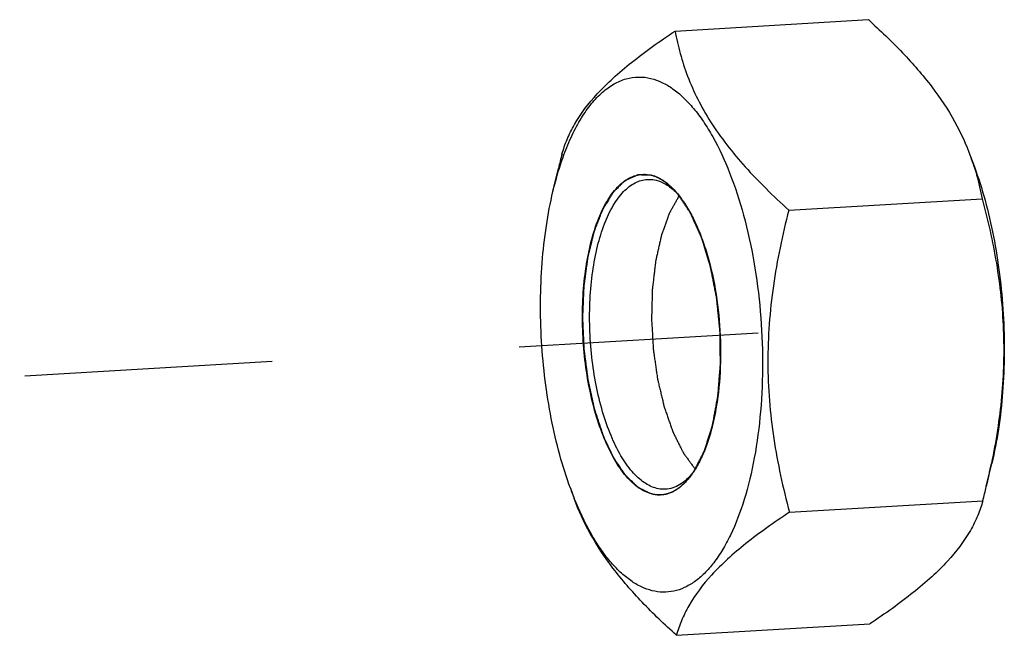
# Model space of a CAD drawing. Header units: millimetres. Extents: x 0 to 2731, y -3524 to -2222.
# Tile 127 of 221: x 1701 to 1720, y -2393 to -2382. Entities that reach past the tile are written whole.
import ezdxf

# ---------------------------------------------------------------- set-up
doc = ezdxf.new("R2010")
doc.units = ezdxf.units.MM
doc.header["$LTSCALE"] = 46.255
doc.linetypes.add('HIDDEN', pattern=[0.2, 0.1, -0.1])
doc.layers.get('0').update_dxf_attribs({"linetype": 'CONTINUOUS'})
doc.layers.add('00_COMPONENTS', color=7, linetype='CONTINUOUS')

msp = doc.modelspace()

# ---------------------------------------------------------------- linework, layer by layer
at = {"linetype": 'HIDDEN'}
msp.add_line((1683.123, -2389.703), (1715.293, -2387.82), dxfattribs=at)
at = {"layer": '00_COMPONENTS', "color": 7}
for p, q in [((1713.738, -2382.179), (1717.349, -2381.967)), ((1719.259, -2384.526), (1719.329, -2384.717)), ((1711.457, -2385.179), (1711.56, -2384.747)), ((1715.862, -2385.526), (1719.473, -2385.314)), ((1719.552, -2390.693), (1719.655, -2390.261)), ((1711.783, -2390.724), (1711.853, -2390.914)), ((1715.875, -2391.173), (1719.486, -2390.961)), ((1713.763, -2393.473), (1717.374, -2393.261))]:
    msp.add_line(p, q, dxfattribs=at)
for centre, radius, start, end in [((1726.961, -2388.412), 15.831, 165.6168, 166.6127), ((1714.926, -2386.112), 4.615, 17.5828, 20.1003), ((1712.871, -2386.106), 1.273, 45.1197, 46.682), ((1712.548, -2386.253), 1.611, 40.0276, 41.9117), ((1712.829, -2386.148), 1.332, 44.3209, 45.1252), ((1705.732, -2387.401), 14.207, 346.601, 348.3913), ((1712.746, -2389.533), 1.605, 324.8068, 326.6379), ((1713.033, -2389.602), 1.33, 321.4859, 322.3293), ((1718.078, -2388.422), 6.703, 200.0847, 201.8221), ((1704.151, -2387.028), 15.831, 345.6168, 346.6127)]:
    msp.add_arc(centre, radius, start, end, dxfattribs=at)
for points, knots in [([(1717.349, -2381.967), (1717.569, -2382.166), (1717.985, -2382.565), (1718.534, -2383.196), (1718.968, -2383.846), (1719.177, -2384.301), (1719.259, -2384.526)], [0, 0, 0, 0, 0.27568, 0.53586, 0.777098, 1, 1, 1, 1]), ([(1711.626, -2384.48), (1711.652, -2384.387), (1711.718, -2384.198), (1711.913, -2383.803), (1712.209, -2383.418), (1712.586, -2383.047), (1712.931, -2382.755), (1713.32, -2382.463), (1713.595, -2382.274), (1713.738, -2382.179)], [0, 0, 0, 0, 0.090643, 0.188157, 0.412777, 0.543282, 0.685714, 0.838593, 1, 1, 1, 1]), ([(1713.738, -2382.179), (1713.764, -2382.321), (1713.829, -2382.607), (1713.968, -2383.033), (1714.157, -2383.461), (1714.49, -2384.045), (1714.929, -2384.602), (1715.438, -2385.133), (1715.718, -2385.395), (1715.862, -2385.526)], [0, 0, 0, 0, 0.106789, 0.21718, 0.332414, 0.453614, 0.715399, 0.855348, 1, 1, 1, 1]), ([(1711.662, -2384.492), (1711.708, -2384.368), (1711.806, -2384.133), (1711.977, -2383.811), (1712.139, -2383.58), (1712.276, -2383.424), (1712.411, -2383.294), (1712.588, -2383.164), (1712.817, -2383.064), (1713.055, -2383.028), (1713.212, -2383.047), (1713.288, -2383.066)], [0, 0, 0, 0, 0.168535, 0.322342, 0.461278, 0.525394, 0.586143, 0.698537, 0.801757, 0.900429, 1, 1, 1, 1]), ([(1713.288, -2383.066), (1713.358, -2383.083), (1713.5, -2383.135), (1713.703, -2383.257), (1713.901, -2383.422), (1714.092, -2383.63), (1714.276, -2383.877), (1714.517, -2384.272), (1714.783, -2384.852), (1715.036, -2385.636), (1715.226, -2386.505), (1715.344, -2387.423), (1715.385, -2388.358), (1715.349, -2389.274), (1715.237, -2390.136), (1715.053, -2390.912), (1714.838, -2391.486), (1714.631, -2391.873), (1714.469, -2392.114), (1714.296, -2392.314), (1714.111, -2392.473), (1713.918, -2392.587), (1713.717, -2392.655), (1713.512, -2392.675), (1713.376, -2392.656), (1713.31, -2392.639)], [0, 0, 0, 0, 0.019224, 0.040028, 0.062815, 0.087841, 0.115217, 0.144949, 0.211082, 0.284995, 0.364727, 0.447914, 0.531972, 0.614264, 0.692263, 0.763717, 0.826858, 0.854987, 0.880754, 0.904235, 0.925632, 0.945304, 0.963783, 0.981763, 1, 1, 1, 1]), ([(1711.457, -2385.179), (1711.472, -2385.118), (1711.53, -2384.887), (1711.601, -2384.658), (1711.662, -2384.492)], [0, 0, 0, 0, 0.260505, 1, 1, 1, 1]), ([(1719.325, -2384.718), (1719.341, -2384.768), (1719.399, -2384.964), (1719.445, -2385.164), (1719.473, -2385.314)], [0, 0, 0, 0, 0.254249, 1, 1, 1, 1]), ([(1719.329, -2384.717), (1719.404, -2384.922), (1719.539, -2385.352), (1719.695, -2386.026), (1719.808, -2386.736), (1719.875, -2387.466), (1719.894, -2388.199), (1719.865, -2388.918), (1719.789, -2389.606), (1719.705, -2390.049), (1719.655, -2390.261)], [0, 0, 0, 0, 0.116534, 0.24023, 0.368858, 0.5, 0.631142, 0.75977, 0.883466, 1, 1, 1, 1]), ([(1713.306, -2390.831), (1713.219, -2390.81), (1713.089, -2390.745), (1712.937, -2390.621), (1712.776, -2390.452), (1712.59, -2390.177), (1712.401, -2389.781), (1712.242, -2389.318), (1712.121, -2388.804), (1712.04, -2388.255), (1712.003, -2387.693), (1712.012, -2387.137), (1712.065, -2386.605), (1712.161, -2386.118), (1712.297, -2385.691), (1712.467, -2385.339), (1712.643, -2385.106), (1712.797, -2384.975), (1712.914, -2384.907), (1713.034, -2384.866), (1713.117, -2384.857), (1713.157, -2384.857)], [0, 0, 0, 0, 0.039201, 0.061498, 0.08591, 0.141394, 0.205618, 0.277468, 0.355212, 0.436723, 0.51965, 0.601562, 0.680085, 0.753044, 0.818628, 0.875602, 0.923637, 0.944645, 0.964022, 0.982261, 1, 1, 1, 1]), ([(1713.396, -2390.727), (1713.312, -2390.706), (1713.189, -2390.645), (1713.043, -2390.526), (1712.888, -2390.365), (1712.709, -2390.104), (1712.527, -2389.727), (1712.374, -2389.285), (1712.256, -2388.794), (1712.176, -2388.27), (1712.138, -2387.731), (1712.143, -2387.197), (1712.19, -2386.685), (1712.279, -2386.213), (1712.405, -2385.798), (1712.565, -2385.452), (1712.73, -2385.22), (1712.877, -2385.086), (1712.987, -2385.015), (1713.101, -2384.968), (1713.18, -2384.955), (1713.219, -2384.952)], [0, 0, 0, 0, 0.039025, 0.061191, 0.085442, 0.140516, 0.204238, 0.275541, 0.352749, 0.433794, 0.516384, 0.598141, 0.676732, 0.750006, 0.816149, 0.873884, 0.922768, 0.944162, 0.963845, 0.98226, 1, 1, 1, 1]), ([(1713.157, -2384.857), (1713.169, -2384.857), (1713.214, -2384.859), (1713.259, -2384.866), (1713.292, -2384.874)], [0, 0, 0, 0, 0.247325, 1, 1, 1, 1]), ([(1713.219, -2384.952), (1713.233, -2384.952), (1713.288, -2384.95), (1713.343, -2384.958), (1713.383, -2384.968)], [0, 0, 0, 0, 0.247497, 1, 1, 1, 1]), ([(1713.292, -2384.874), (1713.375, -2384.894), (1713.544, -2384.976), (1713.681, -2385.103), (1713.747, -2385.177)], [0, 0, 0, 0, 0.459361, 1, 1, 1, 1]), ([(1713.383, -2384.968), (1713.447, -2384.984), (1713.578, -2385.041), (1713.689, -2385.129), (1713.744, -2385.18)], [0, 0, 0, 0, 0.467991, 1, 1, 1, 1]), ([(1711.783, -2390.724), (1711.708, -2390.519), (1711.573, -2390.088), (1711.417, -2389.414), (1711.304, -2388.704), (1711.237, -2387.974), (1711.218, -2387.241), (1711.247, -2386.522), (1711.323, -2385.834), (1711.407, -2385.391), (1711.457, -2385.179)], [0, 0, 0, 0, 0.116534, 0.24023, 0.368858, 0.5, 0.631142, 0.75977, 0.883466, 1, 1, 1, 1]), ([(1713.815, -2385.257), (1713.804, -2385.276), (1713.783, -2385.313), (1713.752, -2385.369), (1713.721, -2385.425), (1713.695, -2385.471), (1713.674, -2385.508), (1713.661, -2385.531), (1713.65, -2385.55), (1713.644, -2385.562), (1713.638, -2385.571), (1713.635, -2385.576), (1713.633, -2385.58), (1713.632, -2385.582), (1713.631, -2385.586), (1713.629, -2385.59), (1713.626, -2385.599), (1713.621, -2385.612), (1713.615, -2385.63), (1713.609, -2385.647), (1713.6, -2385.67), (1713.59, -2385.7), (1713.577, -2385.735), (1713.564, -2385.77), (1713.551, -2385.805), (1713.539, -2385.84), (1713.526, -2385.875), (1713.515, -2385.904), (1713.507, -2385.928), (1713.501, -2385.945), (1713.495, -2385.96), (1713.491, -2385.972), (1713.488, -2385.979), (1713.486, -2385.985), (1713.485, -2385.989), (1713.484, -2385.994), (1713.482, -2386.001), (1713.48, -2386.01), (1713.477, -2386.024), (1713.473, -2386.041), (1713.467, -2386.069), (1713.459, -2386.104), (1713.45, -2386.145), (1713.44, -2386.187), (1713.431, -2386.229), (1713.422, -2386.27), (1713.412, -2386.312), (1713.403, -2386.354), (1713.395, -2386.389), (1713.389, -2386.416), (1713.384, -2386.437), (1713.38, -2386.458), (1713.375, -2386.475), (1713.374, -2386.491), (1713.372, -2386.506), (1713.37, -2386.525), (1713.367, -2386.547), (1713.364, -2386.577), (1713.357, -2386.63), (1713.348, -2386.706), (1713.338, -2386.796), (1713.329, -2386.872), (1713.323, -2386.925), (1713.319, -2386.955), (1713.317, -2386.974), (1713.315, -2386.987), (1713.315, -2386.995), (1713.313, -2387.002), (1713.313, -2387.012), (1713.313, -2387.028), (1713.312, -2387.048), (1713.311, -2387.08), (1713.31, -2387.12), (1713.309, -2387.183), (1713.306, -2387.263), (1713.304, -2387.343), (1713.303, -2387.407), (1713.301, -2387.447), (1713.301, -2387.478), (1713.3, -2387.502), (1713.299, -2387.522), (1713.299, -2387.538), (1713.299, -2387.548), (1713.299, -2387.555), (1713.298, -2387.559), (1713.299, -2387.563), (1713.299, -2387.568), (1713.3, -2387.581), (1713.301, -2387.608), (1713.304, -2387.649), (1713.306, -2387.698), (1713.31, -2387.764), (1713.315, -2387.846), (1713.32, -2387.929), (1713.324, -2387.995), (1713.327, -2388.044), (1713.329, -2388.085), (1713.33, -2388.112), (1713.331, -2388.124), (1713.332, -2388.13), (1713.332, -2388.134), (1713.332, -2388.138), (1713.333, -2388.145), (1713.335, -2388.154), (1713.337, -2388.17), (1713.34, -2388.19), (1713.343, -2388.214), (1713.348, -2388.245), (1713.353, -2388.285), (1713.363, -2388.348), (1713.374, -2388.427), (1713.385, -2388.506), (1713.394, -2388.569), (1713.4, -2388.609), (1713.405, -2388.64), (1713.407, -2388.66), (1713.41, -2388.676), (1713.411, -2388.686), (1713.413, -2388.693), (1713.415, -2388.7), (1713.418, -2388.713), (1713.422, -2388.732), (1713.429, -2388.762), (1713.441, -2388.813), (1713.459, -2388.887), (1713.48, -2388.976), (1713.498, -2389.05), (1713.51, -2389.102), (1713.517, -2389.132), (1713.522, -2389.154), (1713.527, -2389.173), (1713.53, -2389.187), (1713.533, -2389.202), (1713.539, -2389.219), (1713.546, -2389.239), (1713.554, -2389.259), (1713.563, -2389.286), (1713.575, -2389.32), (1713.589, -2389.361), (1713.603, -2389.401), (1713.617, -2389.441), (1713.631, -2389.482), (1713.645, -2389.522), (1713.659, -2389.563), (1713.671, -2389.596), (1713.681, -2389.623), (1713.686, -2389.64), (1713.691, -2389.654), (1713.694, -2389.662), (1713.696, -2389.669), (1713.698, -2389.674), (1713.7, -2389.678), (1713.703, -2389.683), (1713.707, -2389.69), (1713.712, -2389.702), (1713.719, -2389.716), (1713.727, -2389.732), (1713.739, -2389.755), (1713.752, -2389.782), (1713.769, -2389.816), (1713.786, -2389.849), (1713.802, -2389.883), (1713.819, -2389.916), (1713.836, -2389.95), (1713.85, -2389.978), (1713.861, -2390), (1713.869, -2390.017), (1713.877, -2390.034), (1713.884, -2390.046), (1713.888, -2390.054), (1713.89, -2390.059), (1713.892, -2390.062), (1713.893, -2390.064), (1713.896, -2390.068), (1713.899, -2390.073), (1713.906, -2390.081), (1713.914, -2390.092), (1713.926, -2390.11), (1713.942, -2390.132), (1713.968, -2390.167), (1714, -2390.211), (1714.038, -2390.264), (1714.077, -2390.317), (1714.102, -2390.352), (1714.115, -2390.37)], [0, 0, 0, 0, 0.015625, 0.03125, 0.046875, 0.0625, 0.070312, 0.078125, 0.082031, 0.085938, 0.087891, 0.089844, 0.090332, 0.09082, 0.091797, 0.092773, 0.09375, 0.097656, 0.101562, 0.105469, 0.109375, 0.117188, 0.125, 0.132812, 0.140625, 0.148438, 0.15625, 0.164062, 0.167969, 0.171875, 0.175781, 0.177734, 0.179688, 0.180664, 0.181641, 0.182617, 0.183594, 0.185547, 0.1875, 0.191406, 0.195312, 0.203125, 0.210938, 0.21875, 0.226562, 0.234375, 0.242188, 0.25, 0.257812, 0.261719, 0.265625, 0.269531, 0.273438, 0.275391, 0.277344, 0.28125, 0.285156, 0.289062, 0.296875, 0.3125, 0.328125, 0.34375, 0.351562, 0.355469, 0.359375, 0.361328, 0.362305, 0.363281, 0.365234, 0.367188, 0.371094, 0.375, 0.382812, 0.390625, 0.40625, 0.421875, 0.429688, 0.4375, 0.441406, 0.445312, 0.449219, 0.451172, 0.453125, 0.454102, 0.45459, 0.455078, 0.456055, 0.457031, 0.460938, 0.46875, 0.476562, 0.484375, 0.5, 0.515625, 0.523438, 0.53125, 0.539062, 0.542969, 0.543945, 0.544922, 0.54541, 0.545898, 0.546875, 0.548828, 0.550781, 0.554688, 0.558594, 0.5625, 0.570312, 0.578125, 0.59375, 0.609375, 0.617188, 0.625, 0.628906, 0.632812, 0.634766, 0.636719, 0.637695, 0.638672, 0.640625, 0.644531, 0.648438, 0.65625, 0.671875, 0.6875, 0.703125, 0.710938, 0.714844, 0.71875, 0.722656, 0.724609, 0.726562, 0.730469, 0.734375, 0.738281, 0.742188, 0.75, 0.757812, 0.765625, 0.773438, 0.78125, 0.789062, 0.796875, 0.804688, 0.808594, 0.8125, 0.814453, 0.816406, 0.817383, 0.818359, 0.819336, 0.820312, 0.822266, 0.824219, 0.828125, 0.832031, 0.835938, 0.84375, 0.851562, 0.859375, 0.867188, 0.875, 0.882812, 0.890625, 0.894531, 0.898438, 0.902344, 0.90625, 0.907227, 0.908203, 0.90918, 0.909668, 0.910156, 0.912109, 0.914062, 0.917969, 0.921875, 0.929688, 0.9375, 0.953125, 0.96875, 0.984375, 1, 1, 1, 1]), ([(1713.782, -2385.217), (1713.837, -2385.283), (1713.944, -2385.432), (1714.084, -2385.683), (1714.211, -2385.972), (1714.364, -2386.411), (1714.505, -2387.016), (1714.591, -2387.778), (1714.594, -2388.545), (1714.525, -2389.163), (1714.425, -2389.616), (1714.332, -2389.917), (1714.222, -2390.183), (1714.134, -2390.343), (1714.086, -2390.415)], [0, 0, 0, 0, 0.047595, 0.100573, 0.158608, 0.221144, 0.35664, 0.500095, 0.643536, 0.778991, 0.841499, 0.899501, 0.952443, 1, 1, 1, 1]), ([(1719.473, -2385.314), (1719.58, -2385.711), (1719.717, -2386.316), (1719.83, -2387.135), (1719.876, -2387.758), (1719.88, -2388.385), (1719.83, -2389.224), (1719.732, -2389.848), (1719.648, -2390.26)], [0, 0, 0, 0, 0.246889, 0.37124, 0.496186, 0.621666, 0.747567, 1, 1, 1, 1]), ([(1715.862, -2385.526), (1715.743, -2385.992), (1715.594, -2386.699), (1715.488, -2387.654), (1715.462, -2388.372), (1715.491, -2389.086), (1715.601, -2390.026), (1715.753, -2390.719), (1715.875, -2391.173)], [0, 0, 0, 0, 0.252308, 0.378271, 0.503861, 0.628911, 0.753307, 1, 1, 1, 1]), ([(1714.057, -2390.458), (1714.019, -2390.512), (1713.939, -2390.611), (1713.804, -2390.73), (1713.66, -2390.812), (1713.557, -2390.839), (1713.507, -2390.845)], [0, 0, 0, 0, 0.288615, 0.546988, 0.78099, 1, 1, 1, 1]), ([(1714.074, -2390.43), (1714.037, -2390.476), (1713.962, -2390.559), (1713.834, -2390.658), (1713.699, -2390.721), (1713.605, -2390.74), (1713.559, -2390.742)], [0, 0, 0, 0, 0.284651, 0.541303, 0.776518, 1, 1, 1, 1]), ([(1713.507, -2390.845), (1713.491, -2390.847), (1713.423, -2390.852), (1713.355, -2390.844), (1713.306, -2390.831)], [0, 0, 0, 0, 0.248005, 1, 1, 1, 1]), ([(1713.559, -2390.742), (1713.546, -2390.743), (1713.491, -2390.744), (1713.436, -2390.737), (1713.396, -2390.727)], [0, 0, 0, 0, 0.247497, 1, 1, 1, 1]), ([(1713.763, -2393.473), (1713.543, -2393.274), (1713.127, -2392.875), (1712.577, -2392.244), (1712.144, -2391.594), (1711.935, -2391.139), (1711.853, -2390.914)], [0, 0, 0, 0, 0.27568, 0.53586, 0.777098, 1, 1, 1, 1]), ([(1713.31, -2392.639), (1713.241, -2392.622), (1713.101, -2392.571), (1712.901, -2392.452), (1712.705, -2392.29), (1712.516, -2392.088), (1712.334, -2391.846), (1712.095, -2391.46), (1711.946, -2391.139), (1711.856, -2390.913)], [0, 0, 0, 0, 0.091428, 0.190249, 0.298343, 0.416917, 0.546514, 0.687187, 1, 1, 1, 1]), ([(1719.486, -2390.961), (1719.459, -2391.053), (1719.394, -2391.243), (1719.199, -2391.637), (1718.903, -2392.022), (1718.526, -2392.393), (1718.18, -2392.685), (1717.792, -2392.977), (1717.517, -2393.166), (1717.374, -2393.261)], [0, 0, 0, 0, 0.090643, 0.188157, 0.412777, 0.543282, 0.685714, 0.838593, 1, 1, 1, 1]), ([(1715.875, -2391.173), (1715.732, -2391.268), (1715.456, -2391.457), (1715.068, -2391.748), (1714.722, -2392.04), (1714.345, -2392.411), (1714.049, -2392.797), (1713.855, -2393.191), (1713.789, -2393.38), (1713.763, -2393.473)], [0, 0, 0, 0, 0.161407, 0.314286, 0.456718, 0.587223, 0.811843, 0.909357, 1, 1, 1, 1])]:
    msp.add_open_spline(points, degree=3, knots=knots, dxfattribs=at)
at = {"layer": '00_COMPONENTS', "color": 4}
for points, knots in [([(1713.292, -2384.874), (1713.272, -2384.873), (1713.24, -2384.873), (1713.198, -2384.872), (1713.167, -2384.871), (1713.141, -2384.871), (1713.12, -2384.87), (1713.105, -2384.87), (1713.089, -2384.87), (1713.076, -2384.869), (1713.065, -2384.869), (1713.059, -2384.869), (1713.054, -2384.869), (1713.05, -2384.869), (1713.046, -2384.869), (1713.044, -2384.869), (1713.043, -2384.869), (1713.042, -2384.869), (1713.041, -2384.869), (1713.04, -2384.87), (1713.038, -2384.871), (1713.034, -2384.872), (1713.031, -2384.874), (1713.026, -2384.876), (1713.019, -2384.879), (1713.009, -2384.883), (1712.997, -2384.889), (1712.982, -2384.896), (1712.967, -2384.903), (1712.947, -2384.912), (1712.922, -2384.923), (1712.896, -2384.934), (1712.876, -2384.943), (1712.861, -2384.95), (1712.846, -2384.957), (1712.834, -2384.963), (1712.824, -2384.967), (1712.818, -2384.97), (1712.813, -2384.972), (1712.809, -2384.974), (1712.806, -2384.975), (1712.803, -2384.976), (1712.802, -2384.977), (1712.801, -2384.977), (1712.8, -2384.978), (1712.799, -2384.979), (1712.797, -2384.981), (1712.794, -2384.984), (1712.791, -2384.987), (1712.786, -2384.992), (1712.78, -2384.998), (1712.771, -2385.007), (1712.76, -2385.018), (1712.746, -2385.032), (1712.732, -2385.045), (1712.713, -2385.064), (1712.69, -2385.086), (1712.667, -2385.109), (1712.649, -2385.127), (1712.635, -2385.141), (1712.621, -2385.154), (1712.61, -2385.166), (1712.6, -2385.175), (1712.595, -2385.18), (1712.59, -2385.185), (1712.586, -2385.188), (1712.584, -2385.191), (1712.582, -2385.193), (1712.58, -2385.194), (1712.579, -2385.195), (1712.579, -2385.197), (1712.578, -2385.198), (1712.576, -2385.201), (1712.573, -2385.205), (1712.57, -2385.21), (1712.566, -2385.217), (1712.561, -2385.226), (1712.553, -2385.239), (1712.542, -2385.256), (1712.53, -2385.277), (1712.518, -2385.297), (1712.501, -2385.324), (1712.481, -2385.358), (1712.46, -2385.392), (1712.444, -2385.419), (1712.431, -2385.44), (1712.419, -2385.46), (1712.409, -2385.477), (1712.401, -2385.49), (1712.395, -2385.499), (1712.391, -2385.506), (1712.388, -2385.511), (1712.386, -2385.515), (1712.384, -2385.519), (1712.382, -2385.521), (1712.381, -2385.524), (1712.379, -2385.528), (1712.377, -2385.534), (1712.375, -2385.54), (1712.371, -2385.549), (1712.367, -2385.559), (1712.361, -2385.576), (1712.352, -2385.598), (1712.342, -2385.623), (1712.332, -2385.649), (1712.319, -2385.683), (1712.303, -2385.726), (1712.283, -2385.777), (1712.266, -2385.82), (1712.253, -2385.854), (1712.245, -2385.875), (1712.238, -2385.892), (1712.233, -2385.905), (1712.229, -2385.916), (1712.226, -2385.923), (1712.224, -2385.928), (1712.223, -2385.931), (1712.222, -2385.935), (1712.221, -2385.94), (1712.219, -2385.948), (1712.216, -2385.961), (1712.212, -2385.976), (1712.207, -2385.996), (1712.201, -2386.021), (1712.191, -2386.062), (1712.179, -2386.112), (1712.164, -2386.172), (1712.15, -2386.233), (1712.137, -2386.283), (1712.127, -2386.323), (1712.121, -2386.348), (1712.116, -2386.368), (1712.113, -2386.384), (1712.11, -2386.396), (1712.107, -2386.405), (1712.106, -2386.41), (1712.105, -2386.414), (1712.105, -2386.418), (1712.104, -2386.424), (1712.103, -2386.433), (1712.101, -2386.447), (1712.099, -2386.464), (1712.096, -2386.487), (1712.092, -2386.515), (1712.086, -2386.559), (1712.078, -2386.615), (1712.069, -2386.683), (1712.06, -2386.75), (1712.053, -2386.806), (1712.047, -2386.851), (1712.043, -2386.879), (1712.04, -2386.901), (1712.037, -2386.918), (1712.036, -2386.932), (1712.034, -2386.942), (1712.034, -2386.947), (1712.033, -2386.951), (1712.033, -2386.956), (1712.032, -2386.962), (1712.032, -2386.973), (1712.031, -2386.988), (1712.031, -2387.006), (1712.03, -2387.03), (1712.028, -2387.061), (1712.026, -2387.109), (1712.024, -2387.17), (1712.021, -2387.243), (1712.018, -2387.316), (1712.015, -2387.376), (1712.013, -2387.425), (1712.012, -2387.455), (1712.011, -2387.479), (1712.01, -2387.498), (1712.01, -2387.513), (1712.009, -2387.523), (1712.009, -2387.529), (1712.009, -2387.534), (1712.009, -2387.539), (1712.009, -2387.545), (1712.01, -2387.555), (1712.01, -2387.571), (1712.011, -2387.589), (1712.012, -2387.613), (1712.014, -2387.644), (1712.016, -2387.692), (1712.018, -2387.753), (1712.022, -2387.826), (1712.025, -2387.899), (1712.028, -2387.96), (1712.03, -2388.009), (1712.031, -2388.039), (1712.032, -2388.064), (1712.033, -2388.082), (1712.034, -2388.097), (1712.034, -2388.108), (1712.034, -2388.114), (1712.035, -2388.119), (1712.035, -2388.123), (1712.036, -2388.129), (1712.037, -2388.14), (1712.039, -2388.155), (1712.042, -2388.173), (1712.045, -2388.196), (1712.049, -2388.226), (1712.055, -2388.274), (1712.062, -2388.334), (1712.072, -2388.406), (1712.081, -2388.478), (1712.089, -2388.538), (1712.095, -2388.585), (1712.099, -2388.615), (1712.102, -2388.639), (1712.104, -2388.657), (1712.106, -2388.672), (1712.107, -2388.683), (1712.108, -2388.689), (1712.109, -2388.693), (1712.11, -2388.697), (1712.111, -2388.703), (1712.113, -2388.713), (1712.116, -2388.727), (1712.12, -2388.744), (1712.125, -2388.767), (1712.131, -2388.795), (1712.141, -2388.84), (1712.153, -2388.897), (1712.168, -2388.964), (1712.183, -2389.032), (1712.196, -2389.089), (1712.206, -2389.134), (1712.212, -2389.162), (1712.217, -2389.185), (1712.221, -2389.202), (1712.224, -2389.216), (1712.226, -2389.226), (1712.227, -2389.231), (1712.228, -2389.236), (1712.229, -2389.24), (1712.231, -2389.245), (1712.234, -2389.254), (1712.238, -2389.267), (1712.243, -2389.282), (1712.25, -2389.303), (1712.259, -2389.329), (1712.272, -2389.371), (1712.289, -2389.422), (1712.31, -2389.485), (1712.33, -2389.547), (1712.347, -2389.599), (1712.361, -2389.64), (1712.369, -2389.666), (1712.376, -2389.687), (1712.381, -2389.703), (1712.385, -2389.715), (1712.388, -2389.725), (1712.39, -2389.73), (1712.391, -2389.734), (1712.393, -2389.737), (1712.395, -2389.741), (1712.398, -2389.749), (1712.404, -2389.76), (1712.41, -2389.773), (1712.418, -2389.79), (1712.428, -2389.812), (1712.444, -2389.847), (1712.465, -2389.89), (1712.489, -2389.942), (1712.509, -2389.986), (1712.526, -2390.02), (1712.538, -2390.046), (1712.55, -2390.073), (1712.56, -2390.094), (1712.568, -2390.112), (1712.574, -2390.125), (1712.58, -2390.135), (1712.583, -2390.143), (1712.585, -2390.147), (1712.587, -2390.151), (1712.588, -2390.153), (1712.591, -2390.157), (1712.595, -2390.163), (1712.601, -2390.171), (1712.608, -2390.182), (1712.617, -2390.195), (1712.628, -2390.212), (1712.642, -2390.233), (1712.656, -2390.254), (1712.675, -2390.281), (1712.698, -2390.315), (1712.721, -2390.35), (1712.74, -2390.377), (1712.754, -2390.398), (1712.768, -2390.418), (1712.779, -2390.436), (1712.788, -2390.449), (1712.794, -2390.458), (1712.799, -2390.465), (1712.802, -2390.47), (1712.805, -2390.474), (1712.807, -2390.477), (1712.808, -2390.479), (1712.809, -2390.48), (1712.81, -2390.481), (1712.811, -2390.482), (1712.814, -2390.484), (1712.817, -2390.487), (1712.821, -2390.491), (1712.826, -2390.496), (1712.832, -2390.502), (1712.842, -2390.511), (1712.854, -2390.523), (1712.87, -2390.538), (1712.885, -2390.552), (1712.905, -2390.571), (1712.93, -2390.595), (1712.955, -2390.619), (1712.975, -2390.638), (1712.99, -2390.652), (1713.005, -2390.667), (1713.018, -2390.679), (1713.028, -2390.688), (1713.034, -2390.694), (1713.039, -2390.699), (1713.043, -2390.703), (1713.046, -2390.705), (1713.048, -2390.708), (1713.049, -2390.709), (1713.05, -2390.71), (1713.051, -2390.71), (1713.053, -2390.711), (1713.055, -2390.712), (1713.058, -2390.714), (1713.062, -2390.715), (1713.068, -2390.718), (1713.074, -2390.721), (1713.085, -2390.726), (1713.098, -2390.733), (1713.114, -2390.74), (1713.13, -2390.748), (1713.151, -2390.758), (1713.178, -2390.771), (1713.21, -2390.786), (1713.252, -2390.806), (1713.284, -2390.821), (1713.306, -2390.831)], [0, 0, 0, 0, 0.015625, 0.023438, 0.03125, 0.039062, 0.042969, 0.046875, 0.050781, 0.054688, 0.056641, 0.058594, 0.05957, 0.060547, 0.061523, 0.062012, 0.062256, 0.0625, 0.062744, 0.062988, 0.063477, 0.064453, 0.06543, 0.066406, 0.068359, 0.070312, 0.074219, 0.078125, 0.082031, 0.085938, 0.09375, 0.101562, 0.105469, 0.109375, 0.113281, 0.117188, 0.119141, 0.121094, 0.12207, 0.123047, 0.124023, 0.124512, 0.124756, 0.125, 0.125244, 0.125488, 0.125977, 0.126953, 0.12793, 0.128906, 0.130859, 0.132812, 0.136719, 0.140625, 0.144531, 0.148438, 0.15625, 0.164062, 0.167969, 0.171875, 0.175781, 0.179688, 0.181641, 0.183594, 0.18457, 0.185547, 0.186523, 0.187012, 0.187256, 0.1875, 0.187744, 0.187988, 0.188477, 0.189453, 0.19043, 0.191406, 0.193359, 0.195312, 0.199219, 0.203125, 0.207031, 0.210938, 0.21875, 0.226562, 0.230469, 0.234375, 0.238281, 0.242188, 0.244141, 0.246094, 0.24707, 0.248047, 0.249023, 0.249512, 0.25, 0.250488, 0.250977, 0.251953, 0.25293, 0.253906, 0.255859, 0.257812, 0.261719, 0.265625, 0.269531, 0.273438, 0.28125, 0.289062, 0.296875, 0.300781, 0.304688, 0.306641, 0.308594, 0.310547, 0.311523, 0.312012, 0.3125, 0.312988, 0.313477, 0.314453, 0.316406, 0.318359, 0.320312, 0.324219, 0.328125, 0.335938, 0.34375, 0.351562, 0.359375, 0.363281, 0.367188, 0.369141, 0.371094, 0.373047, 0.374023, 0.374512, 0.375, 0.375488, 0.375977, 0.376953, 0.378906, 0.380859, 0.382812, 0.386719, 0.390625, 0.398438, 0.40625, 0.414062, 0.421875, 0.425781, 0.429688, 0.431641, 0.433594, 0.435547, 0.436523, 0.437012, 0.4375, 0.437988, 0.438477, 0.439453, 0.441406, 0.443359, 0.445312, 0.449219, 0.453125, 0.460938, 0.46875, 0.476562, 0.484375, 0.488281, 0.492188, 0.494141, 0.496094, 0.498047, 0.499023, 0.499512, 0.5, 0.500488, 0.500977, 0.501953, 0.503906, 0.505859, 0.507812, 0.511719, 0.515625, 0.523438, 0.53125, 0.539062, 0.546875, 0.550781, 0.554688, 0.556641, 0.558594, 0.560547, 0.561523, 0.562012, 0.5625, 0.562988, 0.563477, 0.564453, 0.566406, 0.568359, 0.570312, 0.574219, 0.578125, 0.585938, 0.59375, 0.601562, 0.609375, 0.613281, 0.617188, 0.619141, 0.621094, 0.623047, 0.624023, 0.624512, 0.625, 0.625488, 0.625977, 0.626953, 0.628906, 0.630859, 0.632812, 0.636719, 0.640625, 0.648438, 0.65625, 0.664062, 0.671875, 0.675781, 0.679688, 0.681641, 0.683594, 0.685547, 0.686523, 0.687012, 0.6875, 0.687988, 0.688477, 0.689453, 0.691406, 0.693359, 0.695312, 0.699219, 0.703125, 0.710938, 0.71875, 0.726562, 0.734375, 0.738281, 0.742188, 0.744141, 0.746094, 0.748047, 0.749023, 0.749512, 0.75, 0.750488, 0.750977, 0.751953, 0.753906, 0.755859, 0.757812, 0.761719, 0.765625, 0.773438, 0.78125, 0.789062, 0.792969, 0.796875, 0.800781, 0.804688, 0.806641, 0.808594, 0.810547, 0.811523, 0.812012, 0.8125, 0.812988, 0.813477, 0.814453, 0.816406, 0.818359, 0.820312, 0.824219, 0.828125, 0.832031, 0.835938, 0.84375, 0.851562, 0.855469, 0.859375, 0.863281, 0.867188, 0.869141, 0.871094, 0.87207, 0.873047, 0.874023, 0.874512, 0.874756, 0.875, 0.875244, 0.875488, 0.875977, 0.876953, 0.87793, 0.878906, 0.880859, 0.882812, 0.886719, 0.890625, 0.894531, 0.898438, 0.90625, 0.914062, 0.917969, 0.921875, 0.925781, 0.929688, 0.931641, 0.933594, 0.93457, 0.935547, 0.936523, 0.937012, 0.937256, 0.9375, 0.937744, 0.937988, 0.938477, 0.939453, 0.94043, 0.941406, 0.943359, 0.945312, 0.949219, 0.953125, 0.957031, 0.960938, 0.96875, 0.976562, 0.984375, 1, 1, 1, 1]), ([(1713.76, -2385.192), (1713.751, -2385.182), (1713.733, -2385.163), (1713.713, -2385.141), (1713.699, -2385.127), (1713.694, -2385.121), (1713.689, -2385.116), (1713.684, -2385.111), (1713.676, -2385.104), (1713.664, -2385.093), (1713.649, -2385.079), (1713.634, -2385.066), (1713.622, -2385.055), (1713.614, -2385.047), (1713.609, -2385.043), (1713.604, -2385.039), (1713.597, -2385.034), (1713.588, -2385.027), (1713.575, -2385.018), (1713.56, -2385.006), (1713.548, -2384.997), (1713.539, -2384.99), (1713.534, -2384.987), (1713.531, -2384.984), (1713.527, -2384.982), (1713.522, -2384.979), (1713.514, -2384.974), (1713.502, -2384.967), (1713.488, -2384.958), (1713.476, -2384.951), (1713.467, -2384.945), (1713.461, -2384.941), (1713.456, -2384.938), (1713.451, -2384.936), (1713.442, -2384.932), (1713.43, -2384.926), (1713.415, -2384.919), (1713.399, -2384.912), (1713.387, -2384.906), (1713.378, -2384.902), (1713.373, -2384.9), (1713.368, -2384.898), (1713.361, -2384.896), (1713.351, -2384.893), (1713.338, -2384.889), (1713.318, -2384.882), (1713.303, -2384.877), (1713.292, -2384.874)], [0, 0, 0, 0, 0.0625, 0.125, 0.140625, 0.15625, 0.164062, 0.171875, 0.1875, 0.21875, 0.25, 0.28125, 0.3125, 0.328125, 0.335938, 0.34375, 0.359375, 0.375, 0.40625, 0.4375, 0.46875, 0.484375, 0.492188, 0.5, 0.507812, 0.515625, 0.53125, 0.5625, 0.59375, 0.625, 0.640625, 0.65625, 0.664062, 0.671875, 0.6875, 0.71875, 0.75, 0.78125, 0.8125, 0.828125, 0.835938, 0.84375, 0.859375, 0.875, 0.90625, 0.9375, 1, 1, 1, 1]), ([(1713.785, -2385.221), (1713.783, -2385.219), (1713.781, -2385.216), (1713.777, -2385.212), (1713.775, -2385.208), (1713.773, -2385.206), (1713.771, -2385.204), (1713.769, -2385.202), (1713.768, -2385.201), (1713.767, -2385.199), (1713.765, -2385.197), (1713.763, -2385.195), (1713.761, -2385.193), (1713.76, -2385.192)], [0, 0, 0, 0, 0.25, 0.375, 0.5, 0.625, 0.6875, 0.75, 0.8125, 0.84375, 0.875, 0.9375, 1, 1, 1, 1]), ([(1714.09, -2390.409), (1714.1, -2390.389), (1714.121, -2390.349), (1714.151, -2390.29), (1714.181, -2390.231), (1714.207, -2390.181), (1714.227, -2390.141), (1714.242, -2390.112), (1714.257, -2390.082), (1714.269, -2390.06), (1714.276, -2390.045), (1714.28, -2390.038), (1714.282, -2390.033), (1714.285, -2390.029), (1714.287, -2390.021), (1714.29, -2390.012), (1714.294, -2389.999), (1714.299, -2389.984), (1714.305, -2389.965), (1714.313, -2389.94), (1714.323, -2389.909), (1714.335, -2389.872), (1714.35, -2389.823), (1714.37, -2389.761), (1714.39, -2389.699), (1714.406, -2389.649), (1714.415, -2389.618), (1714.423, -2389.593), (1714.428, -2389.578), (1714.432, -2389.567), (1714.434, -2389.561), (1714.435, -2389.556), (1714.437, -2389.552), (1714.438, -2389.544), (1714.44, -2389.532), (1714.443, -2389.514), (1714.447, -2389.492), (1714.451, -2389.471), (1714.457, -2389.442), (1714.463, -2389.406), (1714.474, -2389.349), (1714.487, -2389.278), (1714.5, -2389.206), (1714.511, -2389.149), (1714.519, -2389.106), (1714.526, -2389.07), (1714.531, -2389.041), (1714.535, -2389.02), (1714.538, -2389.002), (1714.539, -2388.986), (1714.541, -2388.971), (1714.542, -2388.951), (1714.545, -2388.92), (1714.548, -2388.881), (1714.553, -2388.818), (1714.559, -2388.74), (1714.566, -2388.646), (1714.573, -2388.568), (1714.577, -2388.513), (1714.579, -2388.482), (1714.581, -2388.459), (1714.583, -2388.439), (1714.584, -2388.423), (1714.585, -2388.412), (1714.586, -2388.402), (1714.586, -2388.394), (1714.585, -2388.382), (1714.585, -2388.355), (1714.585, -2388.315), (1714.584, -2388.266), (1714.583, -2388.217), (1714.582, -2388.152), (1714.581, -2388.071), (1714.58, -2387.989), (1714.579, -2387.924), (1714.579, -2387.884), (1714.578, -2387.851), (1714.578, -2387.827), (1714.578, -2387.806), (1714.577, -2387.792), (1714.577, -2387.784), (1714.577, -2387.778), (1714.576, -2387.772), (1714.576, -2387.764), (1714.574, -2387.75), (1714.572, -2387.729), (1714.57, -2387.705), (1714.566, -2387.673), (1714.562, -2387.632), (1714.555, -2387.568), (1714.547, -2387.487), (1714.539, -2387.406), (1714.532, -2387.341), (1714.527, -2387.293), (1714.522, -2387.244), (1714.518, -2387.204), (1714.515, -2387.178), (1714.514, -2387.165), (1714.513, -2387.157), (1714.511, -2387.148), (1714.509, -2387.136), (1714.505, -2387.121), (1714.502, -2387.102), (1714.497, -2387.079), (1714.491, -2387.048), (1714.48, -2386.994), (1714.465, -2386.917), (1714.447, -2386.825), (1714.431, -2386.748), (1714.419, -2386.686), (1714.411, -2386.648), (1714.405, -2386.617), (1714.401, -2386.598), (1714.398, -2386.583), (1714.396, -2386.567), (1714.39, -2386.55), (1714.384, -2386.529), (1714.375, -2386.501), (1714.364, -2386.466), (1714.351, -2386.424), (1714.334, -2386.369), (1714.312, -2386.299), (1714.291, -2386.23), (1714.274, -2386.174), (1714.263, -2386.139), (1714.254, -2386.111), (1714.248, -2386.09), (1714.241, -2386.07), (1714.236, -2386.052), (1714.232, -2386.04), (1714.23, -2386.033), (1714.228, -2386.028), (1714.226, -2386.024), (1714.223, -2386.018), (1714.219, -2386.008), (1714.212, -2385.993), (1714.201, -2385.969), (1714.188, -2385.94), (1714.166, -2385.892), (1714.14, -2385.833), (1714.113, -2385.774), (1714.091, -2385.726), (1714.075, -2385.691), (1714.062, -2385.661), (1714.051, -2385.638), (1714.043, -2385.62), (1714.036, -2385.605), (1714.031, -2385.593), (1714.027, -2385.584), (1714.024, -2385.577), (1714.02, -2385.572), (1714.017, -2385.568), (1714.013, -2385.562), (1714.004, -2385.548), (1713.99, -2385.527), (1713.971, -2385.499), (1713.953, -2385.471), (1713.928, -2385.434), (1713.897, -2385.388), (1713.86, -2385.332), (1713.822, -2385.277), (1713.798, -2385.239), (1713.785, -2385.221)], [0, 0, 0, 0, 0.015625, 0.03125, 0.046875, 0.0625, 0.070312, 0.078125, 0.085938, 0.09375, 0.095703, 0.097656, 0.098633, 0.099609, 0.101562, 0.103516, 0.105469, 0.109375, 0.113281, 0.117188, 0.125, 0.132812, 0.140625, 0.15625, 0.171875, 0.179688, 0.1875, 0.191406, 0.195312, 0.197266, 0.198242, 0.199219, 0.200195, 0.201172, 0.203125, 0.207031, 0.210938, 0.214844, 0.21875, 0.226562, 0.234375, 0.25, 0.265625, 0.273438, 0.28125, 0.289062, 0.292969, 0.296875, 0.300781, 0.302734, 0.304688, 0.308594, 0.3125, 0.320312, 0.328125, 0.34375, 0.359375, 0.375, 0.382812, 0.386719, 0.390625, 0.394531, 0.396484, 0.398438, 0.400391, 0.401367, 0.402344, 0.40625, 0.414062, 0.421875, 0.429688, 0.4375, 0.453125, 0.46875, 0.476562, 0.484375, 0.488281, 0.492188, 0.496094, 0.498047, 0.499023, 0.5, 0.500977, 0.501953, 0.503906, 0.507812, 0.511719, 0.515625, 0.523438, 0.53125, 0.546875, 0.5625, 0.570312, 0.578125, 0.585938, 0.59375, 0.597656, 0.598633, 0.599609, 0.601562, 0.603516, 0.605469, 0.609375, 0.613281, 0.617188, 0.625, 0.640625, 0.65625, 0.671875, 0.679688, 0.6875, 0.691406, 0.695312, 0.697266, 0.699219, 0.703125, 0.707031, 0.710938, 0.71875, 0.726562, 0.734375, 0.75, 0.765625, 0.773438, 0.78125, 0.785156, 0.789062, 0.792969, 0.796875, 0.798828, 0.799805, 0.800781, 0.801758, 0.802734, 0.804688, 0.808594, 0.8125, 0.820312, 0.828125, 0.84375, 0.859375, 0.867188, 0.875, 0.882812, 0.886719, 0.890625, 0.894531, 0.896484, 0.898438, 0.900391, 0.901367, 0.902344, 0.904297, 0.90625, 0.914062, 0.921875, 0.929688, 0.9375, 0.953125, 0.96875, 0.984375, 1, 1, 1, 1]), ([(1713.306, -2390.831), (1713.322, -2390.834), (1713.346, -2390.837), (1713.375, -2390.84), (1713.391, -2390.843), (1713.403, -2390.844), (1713.416, -2390.846), (1713.425, -2390.847), (1713.431, -2390.848), (1713.433, -2390.848), (1713.435, -2390.848), (1713.437, -2390.848), (1713.441, -2390.848), (1713.446, -2390.847), (1713.455, -2390.846), (1713.465, -2390.845), (1713.482, -2390.843), (1713.503, -2390.841), (1713.523, -2390.839), (1713.54, -2390.837), (1713.55, -2390.836), (1713.559, -2390.835), (1713.564, -2390.834), (1713.568, -2390.834), (1713.57, -2390.834), (1713.572, -2390.833), (1713.574, -2390.832), (1713.58, -2390.83), (1713.59, -2390.826), (1713.602, -2390.822), (1713.614, -2390.817), (1713.63, -2390.811), (1713.647, -2390.806), (1713.663, -2390.8), (1713.673, -2390.796), (1713.681, -2390.793), (1713.687, -2390.791), (1713.693, -2390.789), (1713.697, -2390.787), (1713.7, -2390.786), (1713.703, -2390.784), (1713.707, -2390.782), (1713.711, -2390.779), (1713.717, -2390.775), (1713.725, -2390.77), (1713.735, -2390.764), (1713.751, -2390.754), (1713.767, -2390.744), (1713.782, -2390.734), (1713.794, -2390.727), (1713.806, -2390.719), (1713.815, -2390.714), (1713.821, -2390.71), (1713.823, -2390.708), (1713.825, -2390.707), (1713.827, -2390.705), (1713.83, -2390.702), (1713.835, -2390.698), (1713.843, -2390.691), (1713.852, -2390.683), (1713.867, -2390.669), (1713.886, -2390.651), (1713.905, -2390.634), (1713.92, -2390.62), (1713.929, -2390.612), (1713.936, -2390.605), (1713.941, -2390.6), (1713.944, -2390.597), (1713.946, -2390.595), (1713.948, -2390.593), (1713.95, -2390.59), (1713.956, -2390.584), (1713.964, -2390.574), (1713.974, -2390.561), (1713.985, -2390.547), (1713.999, -2390.53), (1714.024, -2390.499), (1714.045, -2390.472), (1714.059, -2390.454)], [0, 0, 0, 0, 0.0625, 0.09375, 0.109375, 0.125, 0.140625, 0.15625, 0.160156, 0.164062, 0.166016, 0.167969, 0.171875, 0.179688, 0.1875, 0.203125, 0.21875, 0.25, 0.28125, 0.296875, 0.3125, 0.320312, 0.328125, 0.332031, 0.333984, 0.335938, 0.339844, 0.34375, 0.359375, 0.375, 0.390625, 0.40625, 0.4375, 0.453125, 0.46875, 0.476562, 0.484375, 0.492188, 0.496094, 0.5, 0.503906, 0.507812, 0.515625, 0.523438, 0.53125, 0.546875, 0.5625, 0.59375, 0.609375, 0.625, 0.640625, 0.65625, 0.660156, 0.664062, 0.666016, 0.667969, 0.671875, 0.679688, 0.6875, 0.703125, 0.71875, 0.75, 0.78125, 0.796875, 0.8125, 0.820312, 0.828125, 0.832031, 0.833984, 0.835938, 0.839844, 0.84375, 0.859375, 0.875, 0.890625, 0.90625, 0.9375, 1, 1, 1, 1]), ([(1714.059, -2390.454), (1714.06, -2390.453), (1714.062, -2390.451), (1714.064, -2390.449), (1714.065, -2390.447), (1714.066, -2390.446), (1714.066, -2390.445), (1714.067, -2390.444), (1714.067, -2390.443), (1714.069, -2390.441), (1714.07, -2390.439), (1714.071, -2390.437), (1714.072, -2390.436), (1714.073, -2390.434), (1714.074, -2390.433), (1714.074, -2390.433), (1714.075, -2390.432), (1714.075, -2390.431), (1714.076, -2390.43), (1714.077, -2390.429), (1714.077, -2390.429), (1714.078, -2390.428), (1714.079, -2390.426), (1714.08, -2390.425), (1714.081, -2390.423), (1714.082, -2390.421), (1714.084, -2390.419), (1714.085, -2390.417), (1714.086, -2390.415), (1714.088, -2390.412), (1714.09, -2390.41), (1714.09, -2390.409)], [0, 0, 0, 0, 0.125, 0.1875, 0.25, 0.28125, 0.3125, 0.328125, 0.34375, 0.375, 0.40625, 0.4375, 0.46875, 0.484375, 0.5, 0.515625, 0.53125, 0.5625, 0.59375, 0.625, 0.65625, 0.671875, 0.6875, 0.71875, 0.75, 0.78125, 0.8125, 0.84375, 0.875, 0.9375, 1, 1, 1, 1])]:
    msp.add_open_spline(points, degree=3, knots=knots, dxfattribs=at)

doc.saveas('drawing.dxf')
